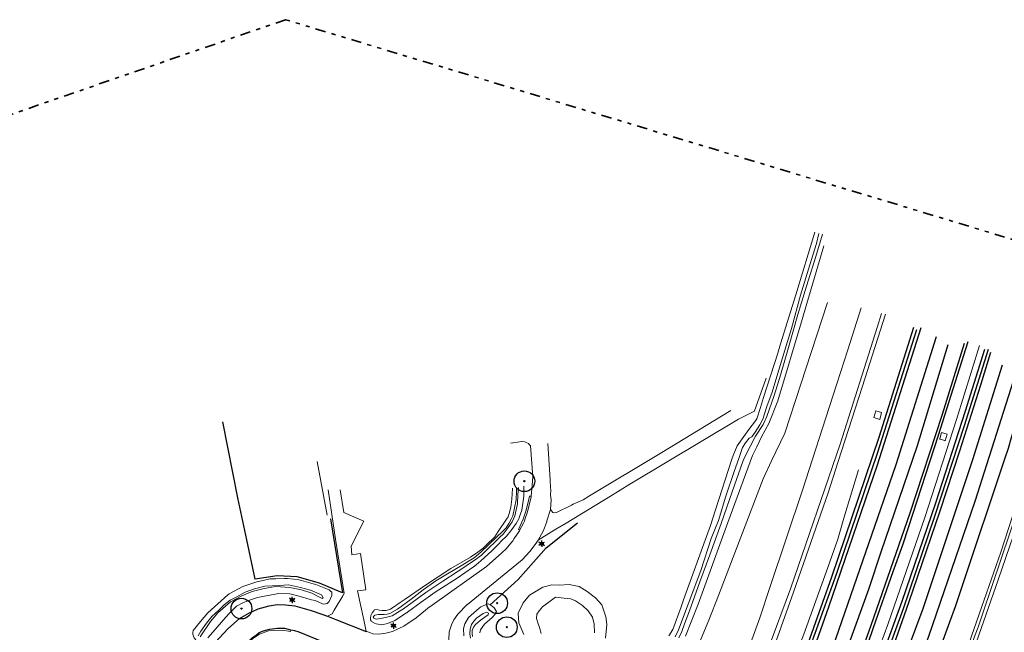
# Model space of a CAD drawing. Header units: metres. Extents: x 169249 to 194689, y 406250 to 412203.
# Tile 11 of 35: x 169468 to 169706, y 407134 to 407281. Entities that reach past the tile are written whole.
import ezdxf
from ezdxf.enums import TextEntityAlignment as Align

# ---------------------------------------------------------------- set-up
doc = ezdxf.new("R2010")
doc.units = ezdxf.units.M
doc.linetypes.add('AL-TEKENBLADGRENS', pattern=[11.5, 2.5, -1.5, 1, -1.5, 1, -1.5, 2.5])
doc.layers.get('0').update_dxf_attribs({"lineweight": 25})
for name, color, linetype, lineweight in [('B-WE-BV-GELEIDECONSTRUCTIE-G', 210, 'Continuous', 18), ('B-WE-GR-BOOM-S', 90, 'Continuous', 25), ('B-WE-GR-HAAG-G', 90, 'GR-HAAG1', 13), ('B-WE-GW-TALUD_KRUIN-G', 90, 'Continuous', 18), ('B-WE-GW-TALUD_TEEN-G', 90, 'Continuous', 18), ('B-WE-GW-WATERGANG_INSTEEK-G', 160, 'Continuous', 18), ('B-WE-GW-WATERGANG_SLOOT_BODEM-G', 160, 'Continuous', 18), ('B-WE-KL-ET_LS_OV_LICHTMAST-S', 190, 'Continuous', 25), ('B-WE-KW-KUNSTWERK_GELUIDSWERING_SCHERM-G', 170, 'Continuous', 18), ('B-WE-OG-TOPOGRAFIE_WEG_VERHARD-G', 252, 'Continuous', 18), ('X-XX-AL-TEKENBLADGRENS-G', 7, 'AL-TEKENBLADGRENS', 35)]:
    doc.layers.add(name, color=color, linetype=linetype, lineweight=lineweight)
for name, color, linetype in [('B-WE-IE-TERREINAFSCHEIDING_KUNSTMATIG_HEKWERK_RASTER-G', 7, 'Continuous'), ('B-WE-OG-TOPOGRAFIE_WEG_RIJWEG-G', 7, 'Continuous'), ('B-WE-VH-GOOT-G', 7, 'Continuous'), ('B-WE-VW-MARKERING-G', 7, 'Continuous')]:
    doc.layers.add(name, color=color, linetype=linetype)
doc.styles.add('NLCS-ISO', font='txt')
doc.linetypes.add('GR-HAAG1', pattern='A,6,[176,NLCS.SHX,S=0.125,R=0,X=0,Y=0],-2', length=8)

# ---------------------------------------------------------------- blocks, each defined once
blk = doc.blocks.new('SGR-BOOM_01')
at = {"ltscale": 0.1}
h = blk.add_hatch(color=256, dxfattribs=at)
edge = h.paths.add_edge_path()
edge.add_arc((0, 0), 0.15, 0, 360)
for radius in [2.5, 0.045]:
    blk.add_circle((0, 0), radius)
blk.add_circle((0, 0), 0.15, dxfattribs=at)
blk = doc.blocks.new('B-SIE-WEG_LICHTMAST-SO')
at = {"ltscale": 0.1}
for p, q in [((-0.33, 0.19), (-0.67, 0.39)), ((0, 0.39), (0, 0.77)), ((0.33, 0.19), (0.67, 0.39)), ((-0.33, -0.19), (-0.67, -0.39)), ((0, -0.39), (0, -0.77)), ((0.33, -0.19), (0.67, -0.39))]:
    blk.add_line(p, q, dxfattribs=at)
at = {"flags": 128}
for points in [[(-0.35, 0.15), (0.35, 0.15)], [(-0.35, -0.15), (0.35, -0.15)]]:
    blk.add_lwpolyline(points, dxfattribs=at)
at = {"ltscale": 0.1}
blk.add_circle((0, 0), 0.386, dxfattribs=at)
at = {"style": 'NLCS-ISO'}
blk.add_attdef('TYPE', text='', height=0.549, dxfattribs=at).set_placement((0, 0.77), align=Align.BOTTOM_CENTER)

msp = doc.modelspace()

# ---------------------------------------------------------------- linework, layer by layer
at = {"layer": 'B-WE-BV-GELEIDECONSTRUCTIE-G'}
for points in [[(169699.53, 407202.9, 15.96), (169694.01, 407185.04, 16), (169686.33, 407161.42, 15.97), (169677.44, 407135.63, 15.96), (169671.28, 407118.74, 15.94), (169667.97, 407107.76, 15.95), (169665.95, 407102.15, 15.96), (169664.84, 407099.15, 15.97), (169664.32, 407097.75, 15.98), (169663.48, 407095.51, 15.98)], [(169670.36, 407172.95, 15.8), (169666.85, 407161.25, 15.68), (169665.38, 407156.22, 15.68), (169663.01, 407149.37, 15.7), (169657.22, 407133.32, 15.71), (169651.71, 407119.2, 15.68), (169648.31, 407110.62, 15.62)]]:
    msp.add_polyline3d(points, dxfattribs=at)
at = {"layer": 'B-WE-GR-HAAG-G'}
msp.add_line((169542.26, 407161.99, 10.94), (169539.92, 407174.92, 10.97), dxfattribs=at)
at = {"layer": 'B-WE-GW-TALUD_KRUIN-G'}
for points in [[(169642.49, 407103.53, 15.05), (169639.02, 407106.2, 15.36), (169637.18, 407107.6, 15.28), (169637.09, 407107.76, 15.25), (169636.94, 407108.02, 15.2), (169636.65, 407109.29, 15.16), (169636.88, 407110.46, 15.1), (169646.56, 407137.22, 15), (169649.07, 407144.74, 15.01), (169656.85, 407167.99, 15.03), (169663.27, 407187.97, 14.89), (169665.12, 407193.69, 14.88), (169667.76, 407201.85, 14.88), (169671.04, 407212.01, 14.88)], [(169721.25, 407201.18, 16.2), (169714.16, 407175.87, 16.2), (169704.05, 407146.37, 16.2), (169692.91, 407114.63, 16.07), (169686.82, 407096.06, 15.98), (169686.24, 407094.31, 15.97), (169684.76, 407090.18, 15.93), (169684.62, 407090.1, 15.93), (169684.32, 407089.94, 15.93), (169683.7, 407089.6, 15.93), (169683.21, 407089.62, 15.88), (169683.12, 407089.67, 15.9), (169682.85, 407089.78, 15.93), (169681.19, 407090.45, 16.12), (169680.15, 407091.11, 16.06), (169679.16, 407091.74, 16.01), (169679.15, 407091.75, 16.01)]]:
    msp.add_polyline3d(points, dxfattribs=at)
at = {"layer": 'B-WE-GW-TALUD_TEEN-G'}
msp.add_polyline3d([(169631.55, 407101.88, 10.94), (169631.39, 407102.09, 10.95), (169626.99, 407108.07, 10.99), (169626.34, 407109.59, 10.98), (169625.55, 407111.4, 10.96), (169625.43, 407114.61, 10.96), (169625.79, 407116.14, 10.96), (169626.15, 407117.2, 10.96), (169634.3, 407136.66, 11.02), (169636.59, 407142.61, 11.02), (169647.37, 407170.75, 11.23), (169649.4, 407175.12, 11.44), (169652.59, 407181.76, 11.97), (169662.93, 407213.29, 12.14)], dxfattribs=at)
at = {"layer": 'B-WE-GW-WATERGANG_INSTEEK-G'}
for points in [[(169624.63, 407132.84, 10.72), (169625.59, 407134.43, 10.76), (169627.6, 407139.9, 10.78), (169628.21, 407141.56, 10.79), (169634.68, 407159.46, 10.82), (169635.9, 407163.26, 10.93), (169639.84, 407175.48, 11.31), (169640.12, 407176.35, 11.33), (169641.1, 407178.7, 11.33), (169642.31, 407180.36, 11.38), (169643.94, 407182.61, 11.44), (169645.5, 407184.75, 11.5), (169645.83, 407185.21, 11.52), (169646.72, 407187.97, 11.52), (169647.5, 407190.39, 11.53), (169650.92, 407201.04, 11.55), (169651.6, 407203.27, 11.56), (169655.24, 407215.14, 11.61), (169659.87, 407230.22, 11.67)], [(169662.03, 407226.98, 11.8), (169657.09, 407210.28, 11.71), (169656.77, 407209.21, 11.7), (169650.93, 407189.52, 11.59), (169648.76, 407184.07, 11.4), (169647.02, 407180.85, 11.18), (169645.86, 407178.5, 11.08), (169644.8, 407176.34, 10.98), (169638.89, 407160.19, 10.81), (169631.76, 407140.52, 10.82), (169628.63, 407132.76, 10.72)], [(169589.7, 407168.99, 10.85), (169589.67, 407166.54, 10.87), (169589.18, 407163.22, 10.74), (169588.6, 407161.39, 10.69), (169588.57, 407161.29, 10.69), (169588.48, 407161.13, 10.68), (169587.85, 407159.95, 10.65), (169586.57, 407158.23, 10.67), (169585.5, 407156.95, 10.67), (169584.26, 407155.69, 10.72), (169583.64, 407155.07, 10.71), (169581.9, 407153.33, 10.7), (169579.34, 407150.97, 10.64), (169578.2, 407150.03, 10.64), (169577.72, 407149.64, 10.65), (169577.34, 407149.33, 10.65), (169573.63, 407146.81, 10.66), (169568.36, 407143.38, 10.52), (169565.53, 407141.44, 10.51), (169564.94, 407141.03, 10.51), (169561.68, 407138.58, 10.45), (169561.47, 407138.41, 10.45), (169561.45, 407138.4, 10.45), (169558.58, 407136.59, 10.42), (169556.88, 407135.88, 10.4), (169556.83, 407135.86, 10.39), (169555.47, 407135.57, 10.39), (169555.05, 407135.62, 10.39), (169554.15, 407135.74, 10.4), (169553.73, 407135.91, 10.4), (169553.02, 407136.36, 10.39), (169552.9, 407136.51, 10.39), (169552.74, 407136.7, 10.39), (169552.71, 407137.11, 10.38), (169552.81, 407137.75, 10.38), (169553.17, 407138.42, 10.36), (169553.53, 407138.94, 10.34), (169553.62, 407139.07, 10.34), (169553.77, 407139.19, 10.33), (169553.8, 407139.22, 10.33), (169554.57, 407139.14, 10.36), (169554.93, 407139.05, 10.36), (169555.58, 407138.98, 10.36), (169555.72, 407138.97, 10.36), (169556.18, 407138.98, 10.36), (169556.37, 407138.99, 10.36), (169556.52, 407139.01, 10.36), (169556.79, 407139.05, 10.36), (169557.44, 407139.25, 10.35), (169557.63, 407139.37, 10.35), (169558.05, 407139.63, 10.34), (169559.9, 407140.91, 10.34), (169561.07, 407141.71, 10.34), (169565.97, 407145.1, 10.36), (169572.12, 407149.14, 10.42), (169576.85, 407151.82, 10.44), (169578.64, 407153.05, 10.43), (169579.91, 407154.06, 10.43), (169580.63, 407154.73, 10.42), (169582.7, 407156.79, 10.46), (169583.54, 407158.02, 10.5), (169585.54, 407160.98, 10.59), (169585.94, 407161.57, 10.61), (169586.14, 407162.35, 10.64), (169586.54, 407163.89, 10.69), (169586.82, 407165.88, 10.74), (169586.95, 407168.39, 10.69), (169586.96, 407168.53, 10.69)], [(169510.61, 407131.95, 10.32), (169510.21, 407132.39, 10.32), (169510.16, 407132.54, 10.32), (169509.9, 407133.28, 10.33), (169509.95, 407133.7, 10.34), (169510.01, 407134.2, 10.35), (169511.78, 407136.33, 10.34), (169513.52, 407138.43, 10.34), (169518.36, 407142.73, 10.4), (169518.65, 407142.99, 10.41), (169521.96, 407144.78, 10.38), (169524.65, 407145.7, 10.39), (169525.36, 407145.87, 10.39), (169527.23, 407146.29, 10.39)], [(169527.23, 407146.29, 10.39), (169528.57, 407146.59, 10.39), (169529.91, 407146.63, 10.39), (169532.02, 407146.69, 10.4), (169532.73, 407146.71, 10.4), (169534.29, 407146.52, 10.39), (169535.48, 407146.38, 10.38), (169535.83, 407146.34, 10.38), (169536.11, 407146.25, 10.38), (169538.9, 407145.42, 10.38), (169539.56, 407145.22, 10.38), (169542.81, 407144, 10.25), (169543.11, 407143.69, 10.25), (169543.4, 407143.4, 10.25), (169543.44, 407142.6, 10.25), (169542.76, 407141.17, 10.24), (169542.75, 407141.16, 10.24), (169542.41, 407140.74, 10.25), (169542.33, 407140.65, 10.25), (169541.48, 407140.5, 10.28), (169541.16, 407140.63, 10.28), (169539.38, 407141.37, 10.27), (169538.55, 407141.59, 10.27), (169535.21, 407142.5, 10.29), (169533.28, 407143.02, 10.29), (169530.69, 407143.08, 10.33), (169528.45, 407142.71, 10.34), (169525.54, 407142.12, 10.35), (169523.59, 407141.5, 10.37), (169521.96, 407140.84, 10.34), (169520.43, 407140.01, 10.33), (169518.64, 407138.26, 10.32), (169517.85, 407137.35, 10.32), (169514.75, 407133.8, 10.32), (169513.54, 407132.41, 10.32)], [(169589.72, 407133.17, 10.57), (169588.48, 407136.02, 10.57), (169588.33, 407138.37, 10.55), (169589.58, 407140.85, 10.54), (169591.1, 407142.69, 10.58), (169594.32, 407144.64, 10.66), (169596.48, 407145.18, 10.71), (169598.29, 407145.11, 10.71), (169600.64, 407145.23, 10.74), (169603.05, 407144.76, 10.8), (169604.97, 407143.61, 10.81), (169606.99, 407142.08, 10.78), (169608.47, 407140.35, 10.77), (169609.43, 407137.47, 10.77), (169609.69, 407135.6, 10.77), (169609.37, 407132.31, 10.74)], [(169575.23, 407132.9, 10.41), (169575.18, 407134.64, 10.45), (169575.34, 407135.21, 10.45), (169575.52, 407135.81, 10.45), (169576.34, 407137.34, 10.46), (169578.93, 407139.53, 10.49), (169579.37, 407139.91, 10.5), (169579.75, 407140.06, 10.48), (169580.66, 407140.43, 10.44), (169581.11, 407140.61, 10.42), (169581.56, 407140.35, 10.42)], [(169581.56, 407140.35, 10.42), (169582.08, 407140.07, 10.41), (169582.58, 407139.63, 10.41), (169583.08, 407138.74, 10.42), (169582.99, 407138.54, 10.44), (169582.8, 407138.12, 10.49), (169582.04, 407137.27, 10.56), (169580.2, 407135.7, 10.57), (169579.25, 407134.29, 10.56), (169579.06, 407133.62, 10.56)]]:
    msp.add_polyline3d(points, dxfattribs=at)
at = {"layer": 'B-WE-GW-WATERGANG_SLOOT_BODEM-G'}
for points in [[(169660.82, 407229.92, 11.05), (169660.26, 407227.5, 11.05), (169658.97, 407223.38, 11.05), (169656.4, 407215.04, 11.01), (169654.18, 407207.03, 10.92), (169652.64, 407201.8, 10.82), (169650.7, 407195.4, 10.82), (169649.55, 407191.68, 10.82), (169648.31, 407188.17, 10.59), (169647.33, 407185.14, 10.51), (169646.58, 407183.74, 10.5), (169645.45, 407181.98, 10.5), (169644.63, 407180.86, 10.38), (169643.99, 407180.52, 10.38), (169643.1, 407179.44, 10.38), (169642.43, 407178.32, 10.38), (169641.53, 407175.65, 10.27), (169640.38, 407172.55, 10.17), (169638.36, 407166.55, 10.15), (169636.63, 407160.71, 10.1), (169634.89, 407156.35, 10.03), (169632.34, 407148.65, 9.97), (169629.28, 407140.48, 9.98), (169627, 407134.31, 9.98), (169626.18, 407132.62, 9.98)], [(169627.1, 407132.43, 9.91), (169627.8, 407133.94, 9.91), (169628.44, 407135.77, 9.92), (169629.62, 407138.92, 9.92), (169632.14, 407145.88, 9.92), (169634.54, 407152.44, 9.9), (169637.25, 407159.99, 9.94), (169639.95, 407167.58, 10.03), (169642.51, 407174.9, 10.17), (169642.97, 407176.08, 10.13), (169645.52, 407181.04, 10.36), (169647.35, 407183.82, 10.37), (169648.27, 407185.78, 10.4), (169650.01, 407190.83, 10.74), (169651.6, 407195.74, 10.74), (169653.53, 407202.44, 10.81), (169655.76, 407210.42, 10.98), (169657.81, 407217.22, 10.96), (169660.07, 407224.35, 11.04), (169661.69, 407229.78, 11.05)], [(169588.39, 407168.64, 10.12), (169588.26, 407166.88, 10.14), (169588.15, 407164.71, 10.1), (169587.53, 407161.79, 10.07), (169586.88, 407160.41, 10.07), (169585.95, 407159.03, 10.03), (169584.69, 407157.43, 10.02), (169583.93, 407156.68, 9.6), (169580.14, 407152.95, 9.57), (169579.48, 407152.34, 9.57), (169578.96, 407151.92, 9.57), (169578.53, 407151.61, 9.57), (169578.33, 407151.49, 9.58), (169576.03, 407149.95, 9.55), (169574.06, 407148.58, 9.54), (169573.67, 407148.35, 9.54), (169570.15, 407146.04, 9.52), (169566.09, 407143.36, 9.42), (169560.67, 407139.43, 9.43), (169559.29, 407138.53, 9.43), (169557.98, 407137.74, 9.43), (169556.34, 407137.29, 9.44), (169554.27, 407136.91, 9.42), (169553.93, 407136.94, 9.42), (169553.53, 407137.13, 9.42), (169553.39, 407137.36, 9.43), (169553.52, 407137.61, 9.43), (169553.77, 407137.86, 9.44), (169554.57, 407138.02, 9.43), (169555.31, 407138, 9.44), (169556.02, 407138.02, 9.47), (169556.77, 407138.1, 9.53), (169557.39, 407138.24, 9.54), (169559.29, 407139.33, 9.54), (169562.52, 407141.76, 9.54), (169565.46, 407143.98, 9.62), (169568.51, 407146.14, 9.69), (169571.29, 407147.87, 9.73), (169574.83, 407149.96, 9.81), (169576.14, 407150.76, 9.83), (169577.72, 407151.7, 9.83), (169579.35, 407153.08, 9.82), (169583.16, 407156.72, 9.8), (169584.46, 407157.96, 10.1), (169585.42, 407158.92, 10.04), (169586.07, 407159.96, 10.06), (169586.67, 407161.05, 10.06), (169587.09, 407161.86, 10.06), (169587.85, 407165.66, 10.12), (169587.92, 407167.77, 10.18), (169587.93, 407168.63, 10.15)], [(169540.27, 407142.26, 9.31), (169541.13, 407141.91, 9.31), (169541.36, 407142.04, 9.31), (169540.94, 407142.77, 9.31), (169538.28, 407143.89, 9.31), (169535.88, 407144.56, 9.31), (169533.02, 407145.15, 9.31), (169530.71, 407145.04, 9.31), (169527.31, 407144.86, 9.31), (169524.8, 407144.21, 9.31), (169522.56, 407143.42, 9.31), (169520.56, 407142.32, 9.31), (169518.89, 407141.48, 9.31), (169517.48, 407140.37, 9.31), (169516.25, 407139.14, 9.32), (169514.52, 407137.55, 9.31), (169513.2, 407135.93, 9.31), (169511.88, 407134.02, 9.31), (169511.18, 407132.88, 9.31)], [(169511.72, 407132.67, 9.31), (169514.17, 407136.32, 9.31), (169515.98, 407138.39, 9.31), (169519.04, 407141.04, 9.32), (169521.7, 407142.54, 9.32), (169524.21, 407143.56, 9.31), (169527.1, 407144.33, 9.31), (169529.96, 407144.75, 9.31), (169533.33, 407144.54, 9.31), (169536.13, 407143.98, 9.31), (169538.63, 407143.13, 9.31), (169540.27, 407142.26, 9.31)], [(169593.88, 407133.46, 10.09), (169593.51, 407134.9, 10.07), (169593.16, 407135.79, 10.06), (169592.76, 407137.07, 10.05), (169592.83, 407138.13, 10.05), (169593.39, 407138.93, 10.05), (169594.18, 407139.84, 10.04), (169596.7, 407141.74, 9.97), (169597.35, 407142.23, 9.96), (169599.45, 407142, 9.94), (169601.06, 407141.77, 9.93), (169602.12, 407141.34, 9.93), (169603.86, 407140.18, 9.92), (169605.17, 407138.92, 9.91), (169606.22, 407137.41, 9.91), (169606.66, 407135.73, 9.92)], [(169576.82, 407132.3, 9.74), (169576.65, 407133.34, 9.65), (169576.77, 407134.6, 9.65), (169577.08, 407135.62, 9.65), (169577.64, 407136.42, 9.65), (169578.33, 407137.14, 9.65), (169579.9, 407138.29, 9.65), (169580.71, 407138.56, 9.65), (169581.18, 407138.38, 9.65), (169581.1, 407137.92, 9.65), (169580.3, 407137.35, 9.65), (169579.16, 407136.54, 9.65), (169578.03, 407135.61, 9.71), (169577.57, 407134.95, 9.72), (169577.27, 407134.19, 9.72), (169577.23, 407133.46, 9.71), (169577.35, 407132.73, 9.73)], [(169606.66, 407135.73, 9.92), (169606.7, 407133.58, 9.97)]]:
    msp.add_polyline3d(points, dxfattribs=at)
at = {"layer": 'B-WE-IE-TERREINAFSCHEIDING_KUNSTMATIG_HEKWERK_RASTER-G'}
msp.add_line((169581.55, 407140.34, 10.45), (169581.56, 407140.35, 10.45), dxfattribs=at)
for points in [[(169543.08, 407161.12, 10.97), (169546.02, 407143.29, 10.4), (169545.62, 407143.45, 10.41), (169540.45, 407145.58, 10.46), (169535.05, 407147.09, 10.53), (169530.24, 407147.34, 10.49), (169524.96, 407146.52, 10.56), (169522.9, 407156.03, 10.68), (169520.77, 407166.15, 11.03), (169517.19, 407184.46, 11.16)], [(169581.56, 407140.35, 10.45), (169588.31, 407146.48, 10.68), (169595.1, 407154.1, 10.81), (169602.61, 407160.15, 10.8)]]:
    msp.add_polyline3d(points, dxfattribs=at)
at = {"layer": 'B-WE-KW-KUNSTWERK_GELUIDSWERING_SCHERM-G'}
for points in [[(169675.94, 407210.62, 19.92), (169674.86, 407207.21, 19.92), (169665.94, 407179.13, 19.94), (169654.01, 407144.25, 19.95), (169648.31, 407128.86, 19.93), (169647.11, 407125.62, 19.92), (169646.63, 407124.33, 19.92), (169646.54, 407124.07, 19.92)], [(169676.88, 407210.49, 15.93), (169671.25, 407192.87, 15.9), (169665.5, 407174.89, 15.87), (169663.09, 407167.34, 15.86), (169654.67, 407143.39, 15.83), (169650.48, 407131.47, 15.81), (169650.11, 407130.43, 15.8), (169647.67, 407123.65, 15.72), (169646.54, 407124.07, 15.7)], [(169689.32, 407106.78, 16.4), (169688.33, 407107.21, 16.43), (169689.36, 407109.99, 16.45), (169694.44, 407123.79, 16.55), (169699.45, 407138.08, 16.53), (169703.56, 407149.81, 16.52), (169704.7, 407153.07, 16.52), (169716.34, 407189.03, 16.51), (169716.98, 407191.16, 16.51), (169719.68, 407200.13, 16.51), (169721.83, 407207.26, 16.52)], [(169689.12, 407107.09, 19.62), (169698.51, 407133.16, 19.64), (169699.17, 407135, 19.64), (169700.23, 407138.12, 19.64), (169709.17, 407164.57, 19.65), (169720.25, 407199.66, 19.65), (169720.81, 407201.44, 19.65)]]:
    msp.add_polyline3d(points, dxfattribs=at)
at = {"layer": 'B-WE-OG-TOPOGRAFIE_WEG_RIJWEG-G'}
for points in [[(169684.37, 407206.71, 15.57), (169674.95, 407177.11, 15.57), (169665.06, 407147.89, 15.56), (169654.6, 407118.95, 15.58), (169652.95, 407115.21, 15.59), (169651.92, 407113.31, 15.6), (169650.41, 407110.78, 15.58), (169647, 407105.15, 15.62), (169646.88, 407104.95, 15.63), (169646.75, 407104.75, 15.63), (169646.51, 407104.8, 15.63), (169646.48, 407104.8, 15.63), (169645.62, 407102.84, 15.61)], [(169660.64, 407096.74, 16.02), (169665.54, 407110.85, 15.93), (169666.89, 407114.67, 15.92), (169672.7, 407131.15, 15.9), (169674, 407134.85, 15.9), (169678.76, 407148.37, 15.91), (169681.02, 407154.79, 15.91), (169682.47, 407159.25, 15.91), (169689.66, 407181.27, 15.9), (169696.78, 407203.86, 15.89)], [(169664.59, 407097.18, 15.93), (169664.8, 407097.09, 15.95), (169665.2, 407096.92, 15.97), (169665.36, 407096.85, 15.97), (169665.36, 407096.85, 15.97), (169665.53, 407097.3, 15.97), (169673.49, 407118.31, 15.96), (169681.2, 407139.47, 15.99), (169688.73, 407161.72, 15.96), (169695.94, 407183.63, 15.96), (169701.72, 407202.05, 15.97)], [(169712.72, 407198.62, 16.29), (169707.19, 407180.65, 16.24), (169706.4, 407178.07, 16.24), (169705.53, 407175.46, 16.24), (169695.34, 407144.97, 16.25), (169693.63, 407139.87, 16.25), (169692.3, 407136.19, 16.25), (169681.78, 407107.2, 16.24), (169680.71, 407103.88, 16.26), (169677.1, 407092.72, 16.33), (169677.05, 407092.55, 16.33)], [(169512.85, 407128.61, 10.33), (169513.36, 407129.17, 10.34), (169518.32, 407134.56, 10.38), (169521.21, 407137.04, 10.35), (169523.43, 407138.35, 10.35), (169525.68, 407139.38, 10.34), (169528.35, 407140.11, 10.34), (169530.23, 407140.42, 10.36), (169532.29, 407140.33, 10.36), (169534.47, 407140.08, 10.32), (169538.48, 407138.96, 10.34), (169538.95, 407138.83, 10.35), (169542.35, 407137.59, 10.36)], [(169542.35, 407137.59, 10.36), (169543.18, 407137.28, 10.36), (169544.42, 407136.83, 10.37), (169551.73, 407133.94, 10.34)], [(169520.44, 407128.57, 10.28), (169521.85, 407130.2, 10.27), (169522.06, 407130.39, 10.27), (169524.25, 407132.42, 10.28), (169525.25, 407133.15, 10.27), (169525.93, 407133.65, 10.27), (169526.99, 407134.1, 10.26), (169528.41, 407134.52, 10.26), (169530.31, 407134.75, 10.29), (169532.02, 407134.73, 10.27), (169532.87, 407134.52, 10.28), (169533.51, 407134.36, 10.28)], [(169533.51, 407134.36, 10.28), (169534.39, 407134.15, 10.29), (169535.47, 407133.88, 10.3), (169550.5, 407127.68, 10.32), (169558.79, 407124.07, 10.35), (169561.57, 407122.68, 10.36), (169563.14, 407121.9, 10.37), (169564.84, 407120.81, 10.36), (169573.99, 407116.21, 10.44), (169574.03, 407115.23, 10.44), (169573.84, 407114.37, 10.3), (169573.83, 407114.34, 10.3)]]:
    msp.add_polyline3d(points, dxfattribs=at)
at = {"layer": 'B-WE-OG-TOPOGRAFIE_WEG_VERHARD-G'}
for points in [[(169593.16, 407155.92, 10.77), (169594, 407156.5, 10.82), (169597.39, 407158.57, 10.82), (169599.88, 407160.09, 10.82), (169610.57, 407166.6, 11.02), (169615.24, 407169.45, 11.11), (169641.44, 407185.16, 11.51), (169644.63, 407186.74, 11.58), (169645.29, 407187.07, 11.59), (169645.32, 407187.15, 11.59), (169646.82, 407191.43, 11.6), (169648.08, 407195.01, 11.61)], [(169639.56, 407187.2, 11.51), (169622.59, 407176.82, 11.23), (169605.51, 407166.62, 10.99), (169604.02, 407165.72, 10.97), (169601.61, 407164.62, 10.88), (169601.21, 407164.43, 10.87), (169597.58, 407162.61, 10.84), (169597.08, 407162.53, 10.84), (169596.67, 407162.64, 10.86), (169596.11, 407163.33, 10.87)], [(169674.55, 407187.17, 15.57), (169675.94, 407186.71, 15.57), (169675.47, 407185.03, 15.58), (169674.08, 407185.51, 15.58), (169674.55, 407187.17, 15.57)], [(169689.9, 407180.33, 15.94), (169689.93, 407180.42, 15.94), (169690.38, 407181.89, 15.94), (169691.76, 407181.53, 15.95), (169691.29, 407179.93, 15.95), (169691.18, 407179.96, 15.95), (169690.26, 407180.21, 15.94), (169689.89, 407180.31, 15.94), (169689.9, 407180.33, 15.94)], [(169586.5, 407179.37, 11.06), (169587.03, 407179.45, 11.05), (169587.13, 407179.46, 11.05), (169589.2, 407179.76, 11.02), (169589.93, 407179.64, 11.01), (169590.45, 407179.45, 11.01), (169590.79, 407179.25, 11), (169591.01, 407179, 11), (169591.03, 407178.98, 11), (169591.28, 407178.7, 10.99), (169591.87, 407171.22, 10.97), (169591.69, 407169.21, 10.94), (169591.46, 407166.53, 10.91)], [(169595.45, 407179.29, 10.89), (169596.06, 407170.53, 10.93), (169596.16, 407168.59, 10.93), (169596.18, 407168.13, 10.93), (169596.12, 407166.83, 10.92), (169596.25, 407165.68, 10.89), (169596.11, 407163.33, 10.87)], [(169542.52, 407168.08, 10.92), (169544.3, 407156.21, 10.78), (169546.39, 407143.05, 10.4), (169546.05, 407142.49, 10.38), (169544.01, 407139.09, 10.29), (169543.48, 407138.21, 10.27), (169542.35, 407137.59, 10.36)], [(169551.73, 407133.94, 10.34), (169551.12, 407136.77, 10.34), (169550.24, 407140.77, 10.35), (169549.59, 407143.76, 10.36), (169551.58, 407143.96, 10.41), (169550.37, 407152.75, 10.48), (169548.26, 407152.42, 10.52), (169548.11, 407154.52, 10.66), (169551.12, 407160.54, 10.82), (169546.29, 407162.66, 10.85), (169545.43, 407168.08, 10.89)], [(169588.74, 407158.41, 10.78), (169588.45, 407158.52, 10.81), (169589.57, 407160.99, 10.8), (169590.21, 407162.93, 10.84), (169590.78, 407165.12, 10.86), (169591.03, 407166.59, 10.85), (169591.46, 407166.53, 10.91)], [(169591.46, 407166.53, 10.91), (169591.45, 407166.44, 10.91), (169590.59, 407162.81, 10.84), (169589.96, 407160.91, 10.83), (169589.83, 407160.5, 10.82), (169589.59, 407160.04, 10.81), (169588.74, 407158.41, 10.78)], [(169596.11, 407163.33, 10.87), (169595.28, 407160.58, 10.88), (169595.21, 407160.37, 10.87), (169594.34, 407158.09, 10.85), (169593.16, 407155.92, 10.77)], [(169588.74, 407158.41, 10.78), (169588.63, 407158.19, 10.77), (169587.41, 407156.32, 10.78), (169587.06, 407155.78, 10.78), (169585.78, 407154.25, 10.77), (169585.44, 407153.9, 10.76), (169584.43, 407152.86, 10.74), (169580.67, 407149.61, 10.69), (169567.64, 407140.31, 10.51), (169566.57, 407139.55, 10.49), (169566.01, 407139.1, 10.49), (169563.74, 407137.25, 10.47), (169560.76, 407135.19, 10.47), (169558.17, 407133.97, 10.43), (169558.01, 407133.93, 10.43), (169556.45, 407133.53, 10.4), (169555.34, 407133.36, 10.39), (169554.72, 407133.27, 10.38), (169553.34, 407133.39, 10.3), (169552.55, 407133.66, 10.32), (169551.86, 407133.9, 10.33), (169551.73, 407133.94, 10.34)], [(169576.67, 407124.37, 10.33), (169574.37, 407125.77, 10.35), (169573.52, 407126.51, 10.37), (169572.8, 407127.65, 10.39), (169572.23, 407129.14, 10.4), (169572.04, 407129.62, 10.41), (169571.95, 407129.86, 10.41), (169571.92, 407130.07, 10.41), (169571.62, 407131.99, 10.45), (169571.73, 407133.83, 10.47), (169572.25, 407135.51, 10.51), (169572.82, 407136.74, 10.52), (169573.79, 407138.09, 10.56), (169576.06, 407140.42, 10.57), (169576.11, 407140.46, 10.57), (169585.87, 407148.43, 10.74), (169589.34, 407151.24, 10.74), (169591.16, 407153.25, 10.76), (169592.66, 407155.19, 10.78), (169593.16, 407155.92, 10.77)], [(169533.51, 407134.36, 10.28), (169533.45, 407133.95, 10.29), (169531.42, 407134.24, 10.3), (169529.45, 407134.2, 10.26), (169528.15, 407134.05, 10.25), (169525.97, 407133.27, 10.26), (169524.29, 407132.17, 10.27), (169520.66, 407128.3, 10.28), (169520.45, 407128.55, 10.28), (169520.44, 407128.57, 10.28)]]:
    msp.add_polyline3d(points, dxfattribs=at)
at = {"layer": 'B-WE-VH-GOOT-G'}
for points in [[(169683.59, 407207.22, 15.63), (169675.25, 407180.7, 15.6), (169663.85, 407147.01, 15.57), (169657.31, 407128.7, 15.57), (169653.22, 407117.92, 15.59), (169653.15, 407117.73, 15.59), (169653, 407117.43, 15.6), (169652.03, 407115.48, 15.62), (169650.81, 407113.18, 15.59), (169649.32, 407110.79, 15.57), (169648.3, 407109.31, 15.57), (169647.3, 407107.71, 15.59), (169646.66, 407106.34, 15.6), (169646.61, 407106.23, 15.6)], [(169664.59, 407097.18, 15.93), (169664.68, 407097.42, 15.93), (169664.75, 407097.59, 15.93), (169671.61, 407115.75, 15.93), (169680.86, 407141.21, 15.91), (169688.99, 407164.94, 15.94), (169696.19, 407187.13, 15.94), (169700.81, 407202.03, 15.94)]]:
    msp.add_polyline3d(points, dxfattribs=at)
at = {"layer": 'B-WE-VW-MARKERING-G'}
for points in [[(169685.37, 407207.18, 15.73), (169674.88, 407174.08, 15.74), (169663.14, 407139.77, 15.72), (169658.29, 407126.1, 15.79), (169654.93, 407117.42, 15.73), (169649.42, 407102.88, 15.66), (169648.87, 407101.52, 15.67)], [(169659.21, 407097.32, 16.02), (169663.72, 407108.86, 16.07), (169665.59, 407113.86, 16.07), (169667.92, 407120.11, 15.98), (169673.4, 407135.43, 15.99), (169682.8, 407162.55, 16), (169690.58, 407186.34, 16), (169695.89, 407203.49, 16)], [(169665.5, 407094.68, 16.07), (169666.22, 407096.54, 16.07), (169672.2, 407112.53, 16.06), (169677.37, 407126.27, 16.09), (169682.5, 407140.91, 16.08), (169690.05, 407163.06, 16.09), (169694.8, 407177.51, 16.07), (169699.85, 407193.44, 16.07), (169702.26, 407201.32, 16.07)], [(169709.31, 407199.62, 16.26), (169698.38, 407165.26, 16.26), (169687.22, 407132.68, 16.24), (169680.64, 407114.33, 16.27), (169675.8, 407101.62, 16.25), (169672.98, 407094.03, 16.25), (169672.14, 407091.93, 16.25)]]:
    msp.add_polyline3d(points, dxfattribs=at)
at = {"layer": 'B-WE-VW-MARKERING-G', "linetype": 'Continuous'}
for points in [[(169689.12, 407205, 15.82), (169679.33, 407174.15, 15.81), (169664.8, 407132.05, 15.81), (169662.09, 407124.37, 15.81), (169653.71, 407102.42, 15.79), (169652.74, 407099.95, 15.78)], [(169691.89, 407203.08, 15.89), (169684.51, 407178.74, 15.87), (169675.78, 407153.03, 15.9), (169672.74, 407144.08, 15.87), (169664.67, 407121.64, 15.98), (169659.3, 407107.55, 15.9), (169655.99, 407098.63, 15.92)], [(169668.79, 407093.32, 16.23), (169669.34, 407094.7, 16.24), (169678.35, 407118.56, 16.1), (169682.42, 407129.96, 16.16), (169685.92, 407139.48, 16.23), (169697.91, 407175.37, 16.17), (169705.11, 407198.28, 16.18)]]:
    msp.add_polyline3d(points, dxfattribs=at)
at = {"layer": 'X-XX-AL-TEKENBLADGRENS-G'}
msp.add_polyline3d([(170036.8, 407131.91, 0), (169883.99, 407209.64, 0), (169815.19, 407211.47, 0), (169740.04, 407218.64, 0), (169532.28, 407281.49, 0), (169427.55, 407245.31, 0), (169368.92, 407145.32, 0), (169249.42, 406909.93, 0), (169530.71, 406786.03, 0), (169670.79, 406868.32, 0), (169769.02, 406848.79, 0), (169867.47, 406796.11, 0), (170003.72, 406636.95, 0)], dxfattribs=at)

# ---------------------------------------------------------------- block references
at = {"layer": 'B-WE-GR-BOOM-S', "color": 7}
for p in [(169589.84, 407170.17, 11.03), (169521.64, 407139.44, 10.51), (169583.27, 407140.75, 10.68), (169585.6, 407134.97, 10.66)]:
    msp.add_blockref('SGR-BOOM_01', p, dxfattribs=at)
at = {"layer": 'B-WE-KL-ET_LS_OV_LICHTMAST-S', "color": 7}
for p in [(169594, 407155.08, 10.85), (169533.87, 407141.54, 10.41), (169558.28, 407135.32, 10.41)]:
    msp.add_blockref('B-SIE-WEG_LICHTMAST-SO', p, dxfattribs=at)

doc.saveas('drawing.dxf')
